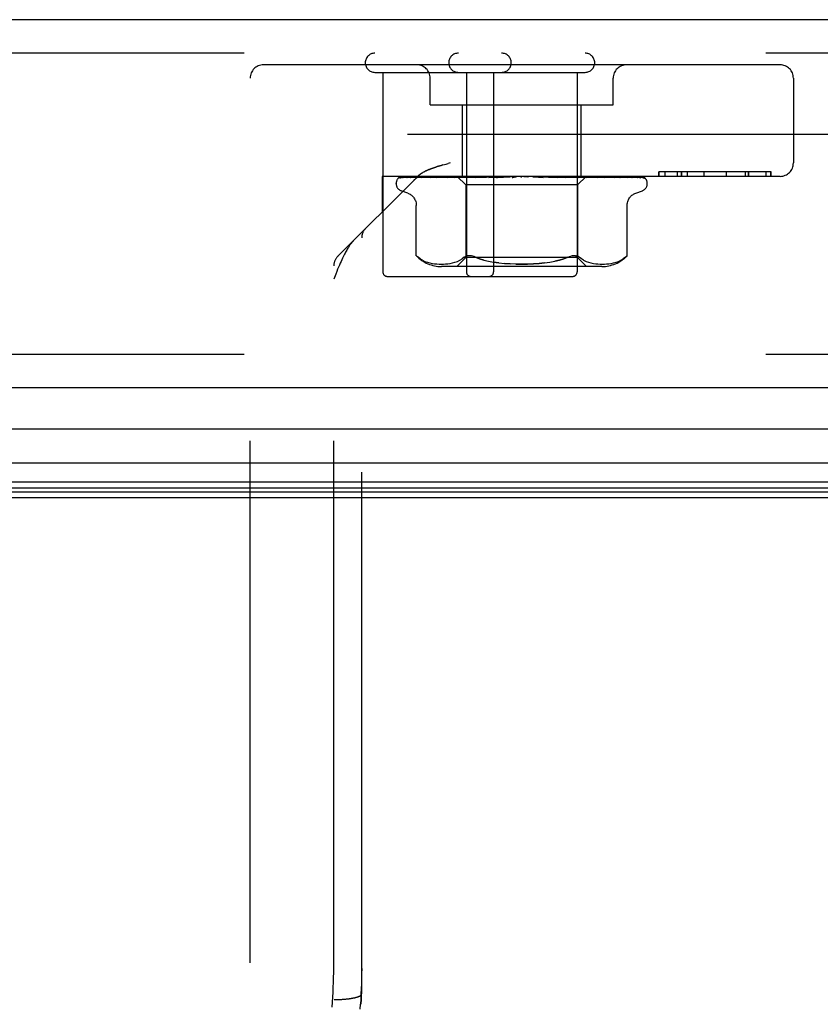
# Model space of a CAD drawing. Header units: inches. Extents: x 0 to 212, y 0 to 138.
# Tile 24 of 256: x 44.75 to 46.55, y 23.63 to 25.83. Entities that reach past the tile are written whole.
import ezdxf

# ---------------------------------------------------------------- set-up
doc = ezdxf.new("R2010")
doc.units = ezdxf.units.IN
doc.header["$LTSCALE"] = 11.6875
doc.header["$MEASUREMENT"] = 0
doc.linetypes.add('HIDDEN', pattern=[0.2, 0.1, -0.1])
doc.layers.get('0').update_dxf_attribs({"linetype": 'CONTINUOUS'})
doc.layers.add('DEFAULT_2', color=8, linetype='HIDDEN')
doc.layers.add('LEFTHAND_DOOR_ASSEMBLY', color=7, linetype='CONTINUOUS')

msp = doc.modelspace()

# ---------------------------------------------------------------- linework, layer by layer
at = {"color": 7, "linetype": 'Continuous'}
msp.add_line((44.7095, 24.7614), (89.2095, 24.7614), dxfattribs=at)
at = {"layer": 'DEFAULT_2', "color": 8, "linetype": 'HIDDEN'}
msp.add_line((65.4905, 25.5739), (44.5271, 25.5739), dxfattribs=at)
at = {"layer": 'LEFTHAND_DOOR_ASSEMBLY', "color": 3, "linetype": 'Continuous'}
for p, q in [((66.2928, 25.8314), (43.7503, 25.8314)), ((66.2928, 25.0064), (43.7503, 25.0064))]:
    msp.add_line(p, q, dxfattribs=at)
at = {"layer": 'LEFTHAND_DOOR_ASSEMBLY', "color": 8, "linetype": 'HIDDEN'}
for p, q in [((66.2928, 25.7564), (43.7503, 25.7564)), ((46.4558, 25.7304), (45.2988, 25.7304)), ((45.2688, 23.7189), (45.2688, 25.7004)), ((45.5483, 25.7134), (46.0193, 25.7134)), ((45.5663, 25.7134), (45.5663, 25.2664)), ((45.6723, 25.6404), (45.6723, 25.7004)), ((45.7533, 25.7134), (45.7533, 25.2664)), ((45.8143, 25.7134), (45.8143, 25.2664)), ((46.0013, 25.7134), (46.0013, 25.2664)), ((46.0823, 25.6404), (46.0823, 25.7004)), ((46.4858, 25.7004), (46.4858, 25.5104)), ((45.6723, 25.6404), (46.0823, 25.6404)), ((45.7443, 25.4804), (45.7443, 25.6404)), ((46.0103, 25.4804), (46.0103, 25.6404)), ((45.7167, 25.5104), (45.7124, 25.5092)), ((45.465, 25.3012), (45.6435, 25.4796)), ((45.5648, 25.4804), (45.5648, 25.4009)), ((46.4558, 25.4804), (45.5648, 25.4804)), ((45.6002, 25.4756), (45.6003, 25.4756)), ((45.6048, 25.4777), (45.7339, 25.4796)), ((45.6079, 25.4777), (45.7353, 25.4796)), ((45.6116, 25.4777), (45.7378, 25.4796)), ((45.6207, 25.4777), (45.7418, 25.4796)), ((45.6274, 25.4777), (45.628, 25.4777)), ((45.628, 25.4777), (45.7467, 25.4796)), ((45.6428, 25.4777), (45.7532, 25.4796)), ((45.659, 25.4785), (45.6533, 25.4777)), ((45.6533, 25.4777), (45.6534, 25.4777)), ((45.6534, 25.4777), (45.7603, 25.4796)), ((45.6747, 25.4804), (45.6692, 25.4798)), ((45.6734, 25.4777), (45.7691, 25.4796)), ((45.6737, 25.4778), (45.6734, 25.4777)), ((45.6869, 25.4777), (45.7781, 25.4796)), ((45.6939, 25.4785), (45.687, 25.4777)), ((45.687, 25.4777), (45.687, 25.4777)), ((45.7019, 25.4794), (45.6939, 25.4785)), ((45.7113, 25.4777), (45.7889, 25.4796)), ((45.7274, 25.4777), (45.7996, 25.4796)), ((45.7276, 25.4778), (45.7274, 25.4777)), ((45.7442, 25.4794), (45.7276, 25.4778)), ((45.733, 25.4804), (45.752, 25.4614)), ((45.7339, 25.4796), (45.7339, 25.4796)), ((45.7353, 25.4796), (45.7352, 25.4796)), ((45.7378, 25.4796), (45.7379, 25.4796)), ((45.7382, 25.4804), (45.7416, 25.4796)), ((45.7418, 25.4796), (45.7416, 25.4796)), ((45.7552, 25.4804), (45.7442, 25.4794)), ((45.7467, 25.4796), (45.7468, 25.4796)), ((45.7501, 25.4804), (45.7468, 25.4796)), ((45.748, 25.4804), (45.7529, 25.4796)), ((45.7532, 25.4796), (45.7529, 25.4796)), ((45.7553, 25.4777), (45.8119, 25.4796)), ((45.7603, 25.4796), (45.7605, 25.4796)), ((45.7653, 25.4804), (45.7605, 25.4796)), ((45.7625, 25.4804), (45.7686, 25.4796)), ((45.7691, 25.4796), (45.7686, 25.4796)), ((45.7732, 25.4777), (45.8239, 25.4796)), ((45.7735, 25.4778), (45.7732, 25.4777)), ((45.8028, 25.4804), (45.7735, 25.4778)), ((45.7781, 25.4796), (45.7784, 25.4796)), ((45.7845, 25.4804), (45.7784, 25.4796)), ((45.7811, 25.4804), (45.7883, 25.4796)), ((45.7889, 25.4796), (45.7883, 25.4796)), ((45.7996, 25.4796), (45.7999, 25.4796)), ((45.8071, 25.4804), (45.7999, 25.4796)), ((45.8031, 25.4804), (45.8113, 25.4796)), ((45.8038, 25.4777), (45.8374, 25.4796)), ((45.8119, 25.4796), (45.8113, 25.4796)), ((45.823, 25.4777), (45.8502, 25.4796)), ((45.823, 25.4777), (45.8231, 25.4778)), ((45.8231, 25.4778), (45.853, 25.4804)), ((45.8239, 25.4796), (45.8242, 25.4796)), ((45.8322, 25.4804), (45.8242, 25.4796)), ((45.8279, 25.4804), (45.8366, 25.4796)), ((45.8374, 25.4796), (45.8366, 25.4796)), ((45.8502, 25.4796), (45.8504, 25.4796)), ((45.859, 25.4804), (45.8504, 25.4796)), ((45.8545, 25.4804), (45.8633, 25.4796)), ((45.8864, 25.4804), (45.8775, 25.4796)), ((45.8818, 25.4804), (45.8906, 25.4796)), ((45.9036, 25.4796), (45.9252, 25.4778)), ((45.9036, 25.4796), (45.9047, 25.4796)), ((45.9135, 25.4804), (45.9047, 25.4796)), ((45.909, 25.4804), (45.9174, 25.4796)), ((45.9177, 25.4796), (45.9174, 25.4796)), ((45.9177, 25.4796), (45.9568, 25.4777)), ((45.9565, 25.4778), (45.9268, 25.4804)), ((45.9301, 25.4796), (45.9754, 25.4777)), ((45.9301, 25.4796), (45.9308, 25.4796)), ((45.9393, 25.4804), (45.9308, 25.4796)), ((45.9351, 25.4804), (45.9428, 25.4796)), ((45.9431, 25.4796), (45.9428, 25.4796)), ((45.9431, 25.4796), (46.0048, 25.4777)), ((45.9545, 25.4796), (46.0218, 25.4777)), ((45.9545, 25.4796), (45.9551, 25.4796)), ((45.9628, 25.4804), (45.9551, 25.4796)), ((45.9568, 25.4777), (45.9566, 25.4778)), ((45.959, 25.4804), (45.9657, 25.4796)), ((45.9661, 25.4796), (45.9657, 25.4796)), ((45.9661, 25.4796), (46.0481, 25.4777)), ((45.9964, 25.4785), (45.976, 25.4804)), ((45.976, 25.4796), (46.063, 25.4777)), ((45.976, 25.4796), (45.9765, 25.4796)), ((45.9832, 25.4804), (45.9765, 25.4796)), ((45.9801, 25.4804), (45.9855, 25.4796)), ((45.9858, 25.4796), (45.9855, 25.4796)), ((45.9858, 25.4796), (46.0853, 25.4777)), ((45.9939, 25.4796), (46.0974, 25.4777)), ((45.9939, 25.4796), (45.9943, 25.4796)), ((45.9998, 25.4804), (45.9943, 25.4796)), ((46.0045, 25.4778), (45.9964, 25.4785)), ((45.9973, 25.4804), (46.0014, 25.4796)), ((46.0015, 25.4796), (46.0014, 25.4796)), ((46.0016, 25.4796), (46.0015, 25.4796)), ((46.0016, 25.4796), (46.1148, 25.4777)), ((46.0213, 25.4802), (46.0025, 25.4614)), ((46.0048, 25.4777), (46.0045, 25.4778)), ((46.0076, 25.4796), (46.1239, 25.4777)), ((46.0076, 25.4796), (46.0079, 25.4796)), ((46.012, 25.4804), (46.0079, 25.4796)), ((46.0103, 25.4804), (46.0128, 25.4796)), ((46.0129, 25.4796), (46.0128, 25.4796)), ((46.0129, 25.4796), (46.1358, 25.4777)), ((46.0166, 25.4796), (46.1414, 25.4777)), ((46.0166, 25.4796), (46.0168, 25.4796)), ((46.0193, 25.4804), (46.0168, 25.4796)), ((46.0193, 25.4796), (46.0192, 25.4796)), ((46.0193, 25.4796), (46.1475, 25.4777)), ((46.0205, 25.4796), (46.0206, 25.4796)), ((46.0205, 25.4796), (46.1494, 25.4777)), ((46.0213, 25.4802), (46.0206, 25.4796)), ((46.0215, 25.4804), (46.0213, 25.4802)), ((46.0321, 25.4794), (46.0216, 25.4804)), ((46.0481, 25.4777), (46.048, 25.4777)), ((46.0679, 25.4798), (46.062, 25.4804)), ((46.0752, 25.4789), (46.0679, 25.4798)), ((46.0853, 25.4777), (46.0853, 25.4777)), ((46.0974, 25.4777), (46.0975, 25.4777)), ((46.1148, 25.4777), (46.1152, 25.4777)), ((46.1239, 25.4777), (46.1245, 25.4777)), ((46.1358, 25.4777), (46.1367, 25.4776)), ((46.1496, 25.4773), (46.1497, 25.4773)), ((46.1841, 25.4904), (46.1841, 25.4804)), ((46.4359, 25.4904), (46.1841, 25.4904)), ((46.1842, 25.4804), (46.1842, 25.4904)), ((46.1987, 25.4804), (46.1987, 25.4904)), ((46.2263, 25.4804), (46.2263, 25.4904)), ((46.2344, 25.4904), (46.2344, 25.4804)), ((46.2348, 25.4904), (46.2348, 25.4804)), ((46.2485, 25.4804), (46.2485, 25.4904)), ((46.2861, 25.4804), (46.2861, 25.4904)), ((46.2861, 25.4804), (46.2861, 25.4904)), ((46.3359, 25.4804), (46.3359, 25.4904)), ((46.3363, 25.4804), (46.3363, 25.4904)), ((46.3788, 25.4804), (46.3788, 25.4904)), ((46.3849, 25.4804), (46.3849, 25.4904)), ((46.3863, 25.4804), (46.3863, 25.4904)), ((46.425, 25.4804), (46.425, 25.4904)), ((46.4351, 25.4804), (46.4351, 25.4904)), ((46.4359, 25.4804), (46.4359, 25.4904)), ((45.596, 25.4639), (45.596, 25.4647)), ((45.752, 25.4614), (45.752, 25.2984)), ((46.0025, 25.4614), (45.752, 25.4614)), ((46.0025, 25.4614), (46.0025, 25.2984)), ((46.1585, 25.4639), (46.1585, 25.4647)), ((45.622, 25.4427), (45.607, 25.4482)), ((46.1325, 25.4427), (46.1475, 25.4482)), ((45.6412, 25.3027), (45.6412, 25.4152)), ((46.1133, 25.3027), (46.1133, 25.4153)), ((45.5188, 23.6491), (45.5188, 25.3425)), ((45.6412, 25.3027), (45.6418, 25.3022)), ((45.6422, 25.3018), (45.6416, 25.3024)), ((45.752, 25.2984), (45.732, 25.2784)), ((45.7485, 25.2993), (45.7437, 25.2957)), ((46.0025, 25.2984), (45.752, 25.2984)), ((45.9977, 25.3026), (46, 25.3022)), ((46.0025, 25.2984), (46.0225, 25.2784)), ((46.1094, 25.2993), (46.1044, 25.2957)), ((46.1106, 25.3003), (46.1094, 25.2993)), ((46.1124, 25.3019), (46.1116, 25.3012)), ((46.1133, 25.3027), (46.1132, 25.3026)), ((45.4563, 23.7189), (45.4563, 25.28)), ((45.6552, 25.2926), (45.6606, 25.2901)), ((45.6605, 25.2901), (45.666, 25.2881)), ((45.6659, 25.2881), (45.6714, 25.2866)), ((45.6713, 25.2866), (45.6768, 25.2855)), ((45.6767, 25.2855), (45.6821, 25.2847)), ((45.682, 25.2847), (45.6872, 25.2842)), ((45.6871, 25.2842), (45.6922, 25.284)), ((45.6921, 25.284), (45.697, 25.2839)), ((45.6969, 25.2839), (45.7018, 25.284)), ((46.0568, 25.2784), (45.6977, 25.2784)), ((45.7017, 25.284), (45.7066, 25.2843)), ((45.7066, 25.2842), (45.7116, 25.2847)), ((45.7116, 25.2847), (45.7167, 25.2855)), ((45.7167, 25.2855), (45.7222, 25.2866)), ((45.7221, 25.2866), (45.7277, 25.2881)), ((45.7276, 25.2881), (45.7332, 25.2901)), ((45.7331, 25.2901), (45.7386, 25.2926)), ((45.7385, 25.2926), (45.7437, 25.2957)), ((45.7924, 25.293), (45.7827, 25.2959)), ((45.8261, 25.2867), (45.8143, 25.2883)), ((46.0159, 25.2926), (46.0214, 25.2901)), ((46.0213, 25.2901), (46.0269, 25.2881)), ((46.0268, 25.2881), (46.0324, 25.2866)), ((46.0323, 25.2866), (46.0378, 25.2855)), ((46.0378, 25.2855), (46.0429, 25.2847)), ((46.0429, 25.2847), (46.0479, 25.2842)), ((46.0479, 25.2843), (46.0528, 25.284)), ((46.0527, 25.284), (46.0576, 25.2839)), ((46.0575, 25.2839), (46.0624, 25.284)), ((46.0623, 25.284), (46.0674, 25.2842)), ((46.0673, 25.2842), (46.0725, 25.2847)), ((46.0724, 25.2847), (46.0778, 25.2855)), ((46.0777, 25.2855), (46.0832, 25.2866)), ((46.0831, 25.2866), (46.0886, 25.2881)), ((46.0885, 25.2881), (46.094, 25.2901)), ((46.0939, 25.2901), (46.0993, 25.2926)), ((45.5763, 25.2564), (45.9913, 25.2564)), ((66.2928, 25.0814), (43.7503, 25.0814)), ((45.4542, 23.6419), (45.4547, 23.6529)), ((45.5182, 23.6374), (45.5187, 23.649)), ((45.5187, 23.649), (45.5188, 23.6491)), ((45.4608, 23.6364), (45.463, 23.6365)), ((45.463, 23.6365), (45.4653, 23.6365)), ((45.4653, 23.6365), (45.4675, 23.6366)), ((45.4675, 23.6366), (45.4697, 23.6367)), ((45.4697, 23.6367), (45.4719, 23.6368)), ((45.4719, 23.6368), (45.4741, 23.6369)), ((45.4741, 23.6369), (45.4762, 23.6371)), ((45.4762, 23.6371), (45.4783, 23.6372)), ((45.4783, 23.6372), (45.4804, 23.6374)), ((45.4804, 23.6374), (45.4825, 23.6376)), ((45.5152, 23.6147), (45.5159, 23.6261)), ((45.5176, 23.6258), (45.5182, 23.6375))]:
    msp.add_line(p, q, dxfattribs=at)
at = {"layer": 'LEFTHAND_DOOR_ASSEMBLY', "color": 7, "linetype": 'Continuous'}
for p, q in [((55.0215, 24.9143), (43.7283, 24.9143)), ((43.6999, 24.8391), (55.0215, 24.8391)), ((55.0215, 24.7957), (43.7088, 24.7957)), ((55.0215, 24.782), (43.7156, 24.782)), ((55.0215, 24.7733), (43.7179, 24.7733))]:
    msp.add_line(p, q, dxfattribs=at)
at = {"layer": 'LEFTHAND_DOOR_ASSEMBLY', "color": 8, "linetype": 'HIDDEN'}
for points in [[(45.7007, 25.506), (45.6972, 25.505), (45.6939, 25.5041), (45.6908, 25.5032), (45.6878, 25.5023), (45.6851, 25.5014), (45.6825, 25.5006), (45.6802, 25.4997), (45.6779, 25.499), (45.6759, 25.4982), (45.6739, 25.4975), (45.6721, 25.4968), (45.6705, 25.4961), (45.6689, 25.4955), (45.6674, 25.4949), (45.666, 25.4942), (45.6647, 25.4936), (45.6634, 25.493), (45.6622, 25.4925), (45.6611, 25.4919), (45.66, 25.4913), (45.6589, 25.4907), (45.6579, 25.4902), (45.6569, 25.4896), (45.6559, 25.4891), (45.655, 25.4885)], [(45.6647, 25.4936), (45.666, 25.4942), (45.6674, 25.4949), (45.6689, 25.4955), (45.6705, 25.4961), (45.6722, 25.4968), (45.6739, 25.4975), (45.6759, 25.4982), (45.6779, 25.499), (45.6802, 25.4998), (45.6825, 25.5006), (45.6851, 25.5014), (45.6878, 25.5023), (45.6908, 25.5032), (45.6939, 25.5041), (45.6972, 25.505), (45.7007, 25.506)], [(45.7007, 25.506), (45.7083, 25.5081), (45.7124, 25.5092)], [(45.607, 25.4804), (45.6057, 25.4798), (45.6045, 25.4793), (45.6035, 25.4786), (45.6026, 25.478), (45.6019, 25.4774), (45.6013, 25.4768), (45.6008, 25.4764), (45.6005, 25.476), (45.6003, 25.4757), (45.6002, 25.4756), (45.6002, 25.4756)], [(45.6104, 25.4804), (45.6088, 25.4799), (45.6073, 25.4795), (45.6059, 25.479), (45.6045, 25.4784), (45.6033, 25.4778), (45.6021, 25.4771), (45.6012, 25.4765)], [(45.6012, 25.4765), (45.6013, 25.4766), (45.6016, 25.4768), (45.602, 25.477), (45.6024, 25.4772), (45.6029, 25.4774), (45.6034, 25.4776), (45.604, 25.4777), (45.6046, 25.4777), (45.6048, 25.4777)], [(45.6062, 25.4776), (45.6056, 25.4772), (45.6055, 25.4771), (45.6054, 25.4771), (45.6055, 25.4772), (45.6057, 25.4773), (45.606, 25.4774), (45.6064, 25.4775), (45.607, 25.4776), (45.6075, 25.4777), (45.6079, 25.4777)], [(45.6115, 25.4804), (45.6111, 25.4802), (45.6104, 25.48), (45.6098, 25.4797), (45.6091, 25.4794), (45.6086, 25.4791), (45.608, 25.4788), (45.6075, 25.4784), (45.607, 25.4782), (45.6066, 25.4779), (45.6062, 25.4776)], [(45.623, 25.4804), (45.6213, 25.4801), (45.6192, 25.4797), (45.6172, 25.4793), (45.6152, 25.4788), (45.6133, 25.4784), (45.6115, 25.4779), (45.6103, 25.4775)], [(45.6103, 25.4775), (45.6105, 25.4776), (45.611, 25.4777), (45.6116, 25.4777)], [(45.6212, 25.4784), (45.6203, 25.4779), (45.6199, 25.4777), (45.6197, 25.4776), (45.6196, 25.4776)], [(45.6196, 25.4776), (45.6196, 25.4776), (45.6196, 25.4776), (45.6197, 25.4776), (45.62, 25.4777), (45.6204, 25.4777), (45.6207, 25.4777)], [(45.6256, 25.4804), (45.625, 25.4802), (45.6242, 25.4799), (45.6236, 25.4796), (45.6229, 25.4793), (45.6223, 25.479), (45.6217, 25.4787), (45.6212, 25.4784)], [(45.6447, 25.4804), (45.6428, 25.4801), (45.64, 25.4797), (45.6373, 25.4793), (45.6346, 25.4789), (45.6319, 25.4785), (45.6293, 25.478), (45.6274, 25.4777)], [(45.6427, 25.4778), (45.6426, 25.4778), (45.6425, 25.4777), (45.6425, 25.4777), (45.6426, 25.4777), (45.6428, 25.4777)], [(45.6451, 25.4789), (45.6439, 25.4783), (45.6433, 25.4781), (45.6429, 25.4779), (45.6427, 25.4778)], [(45.6435, 25.4796), (45.6442, 25.4803), (45.6448, 25.4809), (45.6455, 25.4816), (45.6462, 25.4822), (45.6469, 25.4828), (45.6477, 25.4834), (45.6484, 25.484), (45.6492, 25.4845), (45.6499, 25.4851), (45.6507, 25.4857), (45.6515, 25.4863), (45.6524, 25.4868), (45.6532, 25.4874), (45.6541, 25.488), (45.655, 25.4885)], [(45.6486, 25.4804), (45.6484, 25.4803), (45.6475, 25.48), (45.6467, 25.4796), (45.6459, 25.4792), (45.6451, 25.4789)], [(45.6532, 25.4874), (45.6524, 25.4868), (45.6515, 25.4863), (45.6507, 25.4857), (45.6499, 25.4851), (45.6492, 25.4845), (45.6484, 25.484), (45.6477, 25.4834), (45.6469, 25.4828), (45.6462, 25.4822)], [(45.6589, 25.4907), (45.66, 25.4913), (45.6611, 25.4919), (45.6622, 25.4925), (45.6634, 25.493)], [(45.6692, 25.4798), (45.6658, 25.4794), (45.659, 25.4785)], [(45.6762, 25.4788), (45.6755, 25.4785), (45.6749, 25.4782), (45.6743, 25.478), (45.6739, 25.4779), (45.6737, 25.4778)], [(45.6799, 25.4804), (45.6793, 25.4802), (45.6785, 25.4798), (45.6777, 25.4795), (45.6762, 25.4788)], [(45.7119, 25.4804), (45.7096, 25.4802), (45.7019, 25.4794)], [(45.7163, 25.4795), (45.7148, 25.4789), (45.7142, 25.4786), (45.7135, 25.4783), (45.7129, 25.4781), (45.7124, 25.4779), (45.7119, 25.4778), (45.7116, 25.4778), (45.7113, 25.4777)], [(45.7182, 25.4804), (45.7178, 25.4802), (45.717, 25.4799), (45.7163, 25.4795)], [(45.733, 25.4804), (45.7333, 25.4801), (45.7336, 25.4799), (45.7337, 25.4797), (45.7339, 25.4796), (45.7339, 25.4796), (45.7339, 25.4796)], [(45.7335, 25.4804), (45.7338, 25.4802), (45.7343, 25.48), (45.7347, 25.4798), (45.7352, 25.4796)], [(45.7339, 25.4804), (45.7338, 25.4802), (45.7338, 25.48), (45.7339, 25.4798), (45.7339, 25.4796)], [(45.735, 25.4804), (45.7352, 25.4801), (45.7353, 25.4799), (45.7353, 25.4797), (45.7353, 25.4796), (45.7353, 25.4796), (45.7353, 25.4796)], [(45.7363, 25.4804), (45.7367, 25.4801), (45.737, 25.4799), (45.7373, 25.4797), (45.7376, 25.4796), (45.7377, 25.4796), (45.7378, 25.4796)], [(45.7395, 25.4804), (45.739, 25.4802), (45.7386, 25.48), (45.7382, 25.4798), (45.7379, 25.4796)], [(45.7421, 25.4804), (45.7421, 25.4801), (45.7421, 25.4799), (45.7421, 25.4797), (45.742, 25.4796), (45.7418, 25.4796)], [(45.7447, 25.4804), (45.7452, 25.4801), (45.7456, 25.4799), (45.746, 25.4797), (45.7463, 25.4796), (45.7466, 25.4796), (45.7467, 25.4796)], [(45.754, 25.4804), (45.754, 25.4801), (45.7539, 25.4799), (45.7537, 25.4797), (45.7535, 25.4796), (45.7532, 25.4796)], [(45.7622, 25.4804), (45.7614, 25.48), (45.7607, 25.4797), (45.7599, 25.4793), (45.7592, 25.479), (45.7585, 25.4786), (45.7578, 25.4783), (45.7571, 25.4781), (45.7565, 25.4779), (45.7559, 25.4778), (45.7554, 25.4777), (45.7553, 25.4777)], [(45.7578, 25.4804), (45.7584, 25.4801), (45.7589, 25.4799), (45.7594, 25.4797), (45.7598, 25.4796), (45.7602, 25.4796), (45.7603, 25.4796)], [(45.7704, 25.4804), (45.7703, 25.4801), (45.77, 25.4799), (45.7698, 25.4797), (45.7694, 25.4796), (45.7691, 25.4796)], [(45.7753, 25.4804), (45.7759, 25.4801), (45.7765, 25.4799), (45.777, 25.4797), (45.7775, 25.4796), (45.778, 25.4796), (45.7781, 25.4796)], [(45.7907, 25.4804), (45.7904, 25.4801), (45.7901, 25.4799), (45.7897, 25.4797), (45.7893, 25.4796), (45.7889, 25.4796)], [(45.7965, 25.4804), (45.7971, 25.4801), (45.7977, 25.4799), (45.7983, 25.4797), (45.7989, 25.4796), (45.7994, 25.4796), (45.7996, 25.4796)], [(45.8082, 25.4793), (45.8076, 25.479), (45.807, 25.4787), (45.8064, 25.4784), (45.8057, 25.4781), (45.805, 25.4779), (45.8043, 25.4778), (45.8038, 25.4777)], [(45.8102, 25.4804), (45.8099, 25.4802), (45.8093, 25.4799), (45.8082, 25.4793)], [(45.8141, 25.4804), (45.8138, 25.4801), (45.8133, 25.4799), (45.8129, 25.4797), (45.8124, 25.4796), (45.8119, 25.4796)], [(45.82, 25.4796), (45.8198, 25.4796), (45.8197, 25.4795), (45.8196, 25.4794), (45.8196, 25.4792), (45.8196, 25.4791), (45.8197, 25.4788), (45.8199, 25.4786), (45.8202, 25.4784), (45.8205, 25.4782), (45.8209, 25.478), (45.8214, 25.4779), (45.822, 25.4778), (45.8225, 25.4777), (45.823, 25.4777)], [(45.8206, 25.4804), (45.8212, 25.4801), (45.8218, 25.4799), (45.8224, 25.4797), (45.823, 25.4796), (45.8236, 25.4796), (45.8239, 25.4796)], [(45.8398, 25.4804), (45.8394, 25.4801), (45.8389, 25.4799), (45.8383, 25.4797), (45.8377, 25.4796), (45.8374, 25.4796)], [(45.8467, 25.4804), (45.8473, 25.4801), (45.8479, 25.4799), (45.8485, 25.4797), (45.8491, 25.4796), (45.8498, 25.4796), (45.8502, 25.4796)], [(45.8592, 25.4796), (45.859, 25.4794), (45.8587, 25.4793), (45.8585, 25.4791), (45.8581, 25.4788), (45.8577, 25.4786), (45.8573, 25.4784), (45.8568, 25.4782), (45.8562, 25.478), (45.8556, 25.4778)], [(45.8558, 25.4779), (45.8573, 25.4782), (45.8589, 25.4785), (45.8605, 25.4788), (45.8621, 25.4791), (45.8636, 25.4794), (45.865, 25.4797)], [(45.8603, 25.4804), (45.8601, 25.4802), (45.8598, 25.4801), (45.8596, 25.4799), (45.8592, 25.4796)], [(45.865, 25.4797), (45.8646, 25.4796), (45.864, 25.4796), (45.8633, 25.4796)], [(45.8669, 25.4804), (45.8663, 25.4801), (45.8658, 25.4799), (45.8652, 25.4797), (45.865, 25.4797)], [(45.8739, 25.4804), (45.8745, 25.4801), (45.8751, 25.4799), (45.8757, 25.4797), (45.8763, 25.4796), (45.8769, 25.4796), (45.8775, 25.4796)], [(45.8943, 25.4804), (45.8937, 25.4801), (45.8931, 25.4799), (45.8925, 25.4797), (45.8918, 25.4796), (45.8912, 25.4796), (45.8906, 25.4796)], [(45.9013, 25.4804), (45.9018, 25.4801), (45.9023, 25.4799), (45.9029, 25.4797), (45.9035, 25.4796), (45.9036, 25.4796)], [(45.9211, 25.4804), (45.9205, 25.4801), (45.9198, 25.4799), (45.9192, 25.4797), (45.9186, 25.4796), (45.918, 25.4796), (45.9177, 25.4796)], [(45.9201, 25.4799), (45.9197, 25.4802), (45.9194, 25.4804)], [(45.9252, 25.4778), (45.9246, 25.4779), (45.9239, 25.478), (45.9232, 25.4782), (45.9226, 25.4785), (45.922, 25.4788), (45.9215, 25.4791), (45.921, 25.4794), (45.9201, 25.4799)], [(45.9278, 25.4804), (45.9282, 25.4801), (45.9286, 25.4799), (45.9292, 25.4797), (45.9297, 25.4796), (45.9301, 25.4796)], [(45.9463, 25.4804), (45.9457, 25.4801), (45.9451, 25.4799), (45.9445, 25.4797), (45.9439, 25.4796), (45.9433, 25.4796), (45.9431, 25.4796)], [(45.9524, 25.4804), (45.9527, 25.4801), (45.9531, 25.4799), (45.9536, 25.4797), (45.954, 25.4796), (45.9545, 25.4796)], [(45.969, 25.4804), (45.9684, 25.4801), (45.9678, 25.4799), (45.9673, 25.4797), (45.9667, 25.4796), (45.9662, 25.4796), (45.9661, 25.4796)], [(45.9754, 25.4777), (45.9753, 25.4777), (45.9748, 25.4778), (45.9741, 25.4779), (45.9734, 25.4782), (45.9727, 25.4784), (45.972, 25.4787), (45.9713, 25.4791), (45.9707, 25.4794), (45.9701, 25.4797), (45.9694, 25.48), (45.9688, 25.4803), (45.9687, 25.4804)], [(45.9744, 25.4804), (45.9746, 25.4801), (45.9749, 25.4799), (45.9752, 25.4797), (45.9756, 25.4796), (45.976, 25.4796)], [(45.9884, 25.4804), (45.9879, 25.4801), (45.9873, 25.4799), (45.9868, 25.4797), (45.9863, 25.4796), (45.9859, 25.4796), (45.9858, 25.4796)], [(45.9928, 25.4804), (45.9929, 25.4801), (45.9931, 25.4799), (45.9933, 25.4797), (45.9936, 25.4796), (45.9939, 25.4796)], [(46.0038, 25.4804), (46.0033, 25.4801), (46.0029, 25.4799), (46.0025, 25.4798), (46.0021, 25.4797), (46.0018, 25.4796), (46.0016, 25.4796)], [(46.007, 25.4804), (46.007, 25.4801), (46.0071, 25.4799), (46.0072, 25.4797), (46.0074, 25.4796), (46.0076, 25.4796)], [(46.0146, 25.4804), (46.0142, 25.4801), (46.0138, 25.4799), (46.0135, 25.4797), (46.0132, 25.4796), (46.0129, 25.4796), (46.0129, 25.4796)], [(46.0218, 25.4777), (46.0215, 25.4778), (46.021, 25.4778), (46.0204, 25.478), (46.0197, 25.4782), (46.019, 25.4785), (46.0182, 25.4789), (46.0175, 25.4792), (46.0167, 25.4796), (46.0159, 25.48), (46.0151, 25.4803), (46.0149, 25.4804)], [(46.0166, 25.4804), (46.0165, 25.4801), (46.0164, 25.4799), (46.0164, 25.4797), (46.0165, 25.4796), (46.0166, 25.4796)], [(46.0184, 25.4804), (46.0187, 25.4802), (46.0189, 25.48), (46.0191, 25.4798), (46.0192, 25.4796)], [(46.0205, 25.4804), (46.0201, 25.4801), (46.0198, 25.4799), (46.0196, 25.4797), (46.0194, 25.4796), (46.0193, 25.4796), (46.0193, 25.4796)], [(46.0211, 25.4804), (46.0209, 25.4801), (46.0207, 25.4799), (46.0206, 25.4797), (46.0205, 25.4796), (46.0205, 25.4796), (46.0205, 25.4796)], [(46.0479, 25.4777), (46.0449, 25.4781), (46.0321, 25.4794)], [(46.0583, 25.4795), (46.0575, 25.4799), (46.0567, 25.4802), (46.0562, 25.4804)], [(46.063, 25.4777), (46.0628, 25.4777), (46.0626, 25.4778), (46.0622, 25.4779), (46.0617, 25.4781), (46.0611, 25.4783), (46.0605, 25.4786), (46.0598, 25.4789), (46.0583, 25.4795)], [(46.0853, 25.4777), (46.0826, 25.4781), (46.0752, 25.4789)], [(46.0939, 25.4793), (46.0931, 25.4796), (46.0923, 25.48), (46.0914, 25.4803), (46.0912, 25.4804)], [(46.0975, 25.4777), (46.0975, 25.4777), (46.0975, 25.4777), (46.0974, 25.4777), (46.0972, 25.4778), (46.0969, 25.4779), (46.0964, 25.4781), (46.0959, 25.4784), (46.0953, 25.4786), (46.0939, 25.4793)], [(46.1152, 25.4777), (46.1131, 25.478), (46.1101, 25.4785), (46.107, 25.4789), (46.104, 25.4793), (46.1009, 25.4797), (46.0978, 25.4801), (46.0958, 25.4804)], [(46.1236, 25.4781), (46.1225, 25.4786), (46.1218, 25.479), (46.1212, 25.4793), (46.1204, 25.4796), (46.1197, 25.4799), (46.1189, 25.4802), (46.1185, 25.4804)], [(46.1368, 25.4776), (46.1352, 25.478), (46.133, 25.4784), (46.1307, 25.4789), (46.1284, 25.4793), (46.126, 25.4797), (46.1235, 25.4801), (46.1217, 25.4804)], [(46.1245, 25.4777), (46.1245, 25.4777), (46.1245, 25.4777), (46.1243, 25.4777), (46.124, 25.4779), (46.1236, 25.4781)], [(46.1419, 25.4781), (46.1415, 25.4783), (46.141, 25.4786), (46.1405, 25.4789), (46.14, 25.4791), (46.1395, 25.4794), (46.1389, 25.4797), (46.1383, 25.4799), (46.1377, 25.4802), (46.1371, 25.4804)], [(46.1496, 25.4773), (46.1487, 25.4777), (46.1473, 25.4782), (46.1458, 25.4787), (46.1443, 25.4791), (46.1427, 25.4795), (46.141, 25.4799), (46.1392, 25.4803), (46.1389, 25.4804)], [(46.1414, 25.4777), (46.1418, 25.4777), (46.1423, 25.4776), (46.1427, 25.4775), (46.143, 25.4775), (46.1431, 25.4774), (46.1431, 25.4774)], [(46.1431, 25.4774), (46.1431, 25.4774), (46.143, 25.4774), (46.1429, 25.4775), (46.1426, 25.4777), (46.1419, 25.4781)], [(46.1524, 25.4769), (46.1521, 25.4771), (46.1518, 25.4774), (46.1515, 25.4777), (46.1511, 25.478), (46.1506, 25.4783), (46.1502, 25.4786), (46.1496, 25.4789), (46.1491, 25.4792), (46.1485, 25.4795), (46.1479, 25.4798), (46.1472, 25.4801), (46.1466, 25.4803), (46.1465, 25.4804)], [(46.1522, 25.4778), (46.151, 25.4786), (46.1498, 25.4793), (46.1485, 25.4798), (46.1472, 25.4803), (46.1469, 25.4804)], [(46.1475, 25.4777), (46.1481, 25.4777), (46.1487, 25.4776), (46.1493, 25.4774), (46.1496, 25.4773)], [(46.1494, 25.4777), (46.1496, 25.4777), (46.1501, 25.4777), (46.1506, 25.4776), (46.151, 25.4775), (46.1514, 25.4774), (46.1518, 25.4772), (46.1521, 25.477), (46.1524, 25.4769), (46.1526, 25.4767), (46.1527, 25.4767)], [(46.1527, 25.4767), (46.1528, 25.4766), (46.1528, 25.4766), (46.1528, 25.4767), (46.1524, 25.4769)], [(45.622, 25.4427), (45.6238, 25.442), (45.6255, 25.4412), (45.6271, 25.4403), (45.6287, 25.4393), (45.6303, 25.4381), (45.6318, 25.4368), (45.6333, 25.4353), (45.6346, 25.4338), (45.6359, 25.432), (45.6371, 25.4302), (45.6382, 25.4282), (45.6391, 25.4261), (45.6399, 25.4239), (45.6405, 25.4215), (45.641, 25.4191), (45.6412, 25.4165), (45.6412, 25.4153)], [(46.1133, 25.4153), (46.1133, 25.4165), (46.1135, 25.4191), (46.114, 25.4215), (46.1146, 25.4239), (46.1154, 25.4261), (46.1163, 25.4282), (46.1174, 25.4302), (46.1186, 25.432), (46.1199, 25.4338), (46.1212, 25.4353), (46.1227, 25.4368), (46.1242, 25.4381), (46.1258, 25.4393), (46.1274, 25.4403), (46.129, 25.4412), (46.1307, 25.442), (46.1325, 25.4427)], [(45.5032, 25.3394), (45.5023, 25.3384), (45.5013, 25.3374), (45.5004, 25.3364), (45.4994, 25.3353), (45.4984, 25.3341), (45.4974, 25.3329), (45.4964, 25.3317), (45.4954, 25.3304), (45.4943, 25.329), (45.4933, 25.3276), (45.4922, 25.3261), (45.4911, 25.3245), (45.49, 25.3229), (45.4889, 25.3212), (45.4877, 25.3193), (45.4866, 25.3174), (45.4854, 25.3154), (45.4841, 25.3132), (45.4828, 25.3109), (45.4815, 25.3085), (45.4802, 25.3059), (45.4787, 25.3031), (45.4773, 25.3001), (45.4757, 25.2969), (45.4741, 25.2935), (45.4725, 25.2898), (45.4707, 25.2858), (45.4689, 25.2816), (45.467, 25.277), (45.465, 25.2722), (45.463, 25.267), (45.4608, 25.2616), (45.4563, 25.25)], [(45.6414, 25.3026), (45.6412, 25.3027), (45.6412, 25.3027)], [(45.6422, 25.3018), (45.6428, 25.3013), (45.6435, 25.3007), (45.6451, 25.2993)], [(45.6438, 25.3004), (45.6432, 25.3009), (45.6427, 25.3014)], [(45.6552, 25.2926), (45.6501, 25.2956), (45.6451, 25.2993)], [(45.7485, 25.2993), (45.7504, 25.3006), (45.7524, 25.3015), (45.7545, 25.3022)], [(45.7738, 25.2993), (45.7705, 25.3006), (45.7674, 25.3015), (45.7645, 25.3022), (45.7618, 25.3026), (45.7592, 25.3027), (45.7568, 25.3026), (45.7545, 25.3022)], [(45.7738, 25.2993), (45.7827, 25.2959), (45.7925, 25.293), (45.803, 25.2904), (45.8143, 25.2883), (45.8261, 25.2867), (45.8384, 25.2854), (45.8511, 25.2845)], [(45.8641, 25.284), (45.8772, 25.2839), (45.8904, 25.284), (45.9034, 25.2845), (45.9161, 25.2854), (45.9284, 25.2867), (45.9402, 25.2883), (45.9515, 25.2904), (45.9621, 25.293), (45.9718, 25.2959), (45.9807, 25.2993)], [(45.9807, 25.2993), (45.9718, 25.2959), (45.962, 25.293), (45.9515, 25.2904)], [(45.9807, 25.2993), (45.984, 25.3006), (45.9871, 25.3015)], [(45.9977, 25.3026), (45.9953, 25.3027), (45.9927, 25.3026), (45.99, 25.3022), (45.9871, 25.3015)], [(46.006, 25.2993), (46.0041, 25.3006), (46.0021, 25.3015), (46, 25.3022)], [(46.016, 25.2926), (46.0108, 25.2957), (46.006, 25.2993)], [(46.0993, 25.2926), (46.1044, 25.2956), (46.1094, 25.2993)], [(46.1094, 25.2993), (46.1106, 25.3003), (46.1116, 25.3012), (46.1124, 25.3019), (46.1129, 25.3024), (46.1132, 25.3026)], [(45.9284, 25.2867), (45.9161, 25.2854), (45.9034, 25.2845), (45.8904, 25.284), (45.8773, 25.2839), (45.8641, 25.284), (45.8511, 25.2845), (45.8384, 25.2854)], [(45.4547, 23.6529), (45.4552, 23.6639), (45.4556, 23.6749), (45.4559, 23.6859), (45.4561, 23.6969), (45.4562, 23.7079), (45.4563, 23.7189)], [(45.5188, 23.7062), (45.5186, 23.6948), (45.5184, 23.6833), (45.5181, 23.6719), (45.5177, 23.6605), (45.5172, 23.649), (45.5166, 23.6376), (45.5159, 23.6261)], [(45.4825, 23.6376), (45.4835, 23.6377), (45.4845, 23.6378), (45.4855, 23.6379), (45.4865, 23.638), (45.4875, 23.6381), (45.4885, 23.6382), (45.4894, 23.6383), (45.4904, 23.6384), (45.4913, 23.6386), (45.4923, 23.6387), (45.4932, 23.6388), (45.4941, 23.639), (45.495, 23.6391), (45.4959, 23.6393), (45.4967, 23.6394), (45.4976, 23.6396), (45.4984, 23.6397), (45.4992, 23.6399), (45.5, 23.64), (45.5008, 23.6402), (45.5016, 23.6404), (45.5024, 23.6405), (45.5032, 23.6407), (45.5039, 23.6409), (45.5046, 23.641), (45.5053, 23.6412), (45.506, 23.6414), (45.5067, 23.6416), (45.5073, 23.6418), (45.508, 23.642), (45.5086, 23.6421), (45.5092, 23.6423), (45.5098, 23.6425), (45.5104, 23.6427), (45.5109, 23.6429), (45.5115, 23.6431), (45.512, 23.6433), (45.5125, 23.6435), (45.513, 23.6438), (45.5134, 23.644), (45.5139, 23.6442), (45.5143, 23.6444), (45.5147, 23.6446), (45.5151, 23.6448), (45.5155, 23.645), (45.5158, 23.6452), (45.5162, 23.6455), (45.5165, 23.6457), (45.5168, 23.6459), (45.517, 23.6461), (45.5173, 23.6464), (45.5175, 23.6466), (45.5177, 23.6468), (45.5179, 23.647), (45.5181, 23.6473), (45.5183, 23.6475), (45.5184, 23.6477), (45.5185, 23.6479), (45.5186, 23.6482), (45.5187, 23.6484), (45.5187, 23.6486), (45.5187, 23.6489), (45.5187, 23.649)], [(45.4528, 23.6198), (45.4535, 23.6308), (45.4542, 23.6419)], [(45.4574, 23.6364), (45.4585, 23.6364), (45.4608, 23.6364)]]:
    msp.add_lwpolyline(points, dxfattribs=at)
for centre, radius, start, end in [((45.5483, 25.7349), 0.0215, 90, 270), ((45.7353, 25.7349), 0.0215, 90, 270), ((45.8323, 25.7349), 0.0215, 270, 90), ((46.0193, 25.7349), 0.0215, 270, 90), ((45.2988, 25.7004), 0.03, 90, 180), ((45.6423, 25.7004), 0.03, 0, 90), ((46.1123, 25.7004), 0.03, 90, 180), ((46.4558, 25.7004), 0.03, 0, 90), ((46.4558, 25.5104), 0.03, 270, 360), ((45.6127, 25.4647), 0.0167, 109.9484, 180), ((45.6567, 25.4504), 0.03, 90, 135), ((46.1418, 25.4647), 0.0167, 0, 51.3782), ((45.6127, 25.4639), 0.0167, 180, 250), ((46.1418, 25.4639), 0.0167, 290, 360), ((45.5488, 25.3425), 0.03, 135, 180), ((45.4863, 25.28), 0.03, 135, 180), ((45.6977, 25.3559), 0.0776, 223.3008, 270), ((46.0568, 25.3559), 0.0776, 270, 316.6992), ((45.5763, 25.2664), 0.01, 180, 270), ((45.7633, 25.2664), 0.01, 180, 270), ((45.8043, 25.2664), 0.01, 270, 360), ((45.9913, 25.2664), 0.01, 270, 360), ((44.0198, 23.7189), 1.4365, 270, 360), ((44.0198, 23.7189), 1.249, 270, 360)]:
    msp.add_arc(centre, radius, start, end, dxfattribs=at)

doc.saveas('drawing.dxf')
